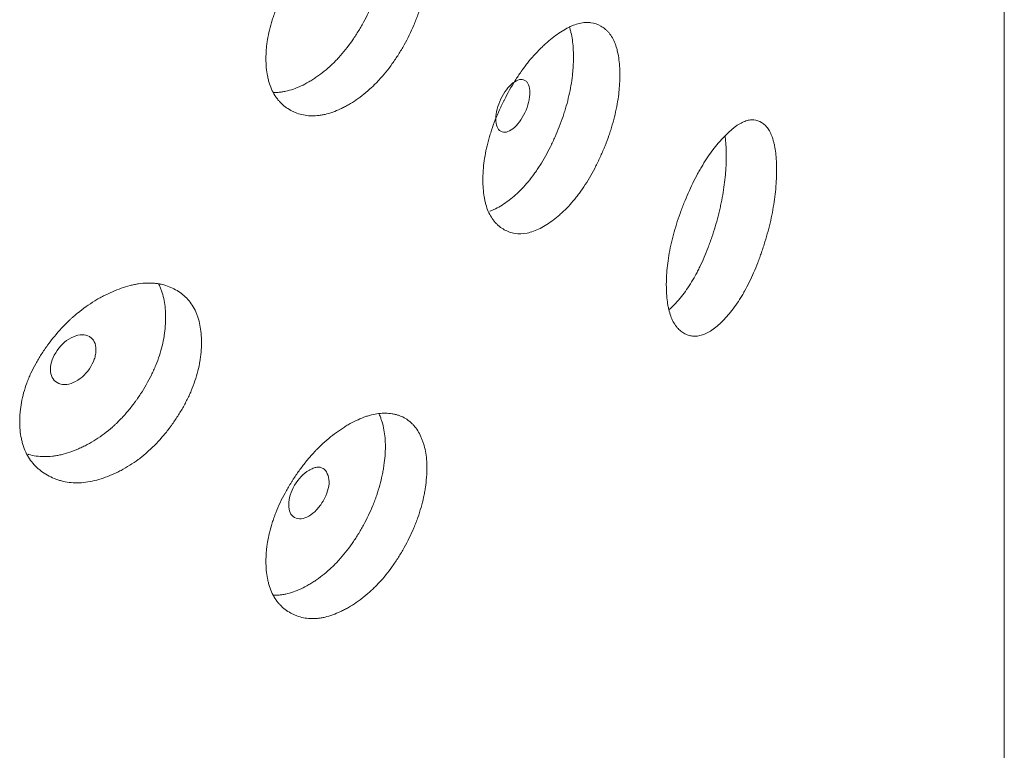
# Model space of a CAD drawing. Header units: millimetres. Extents: x 4 to 1188, y 1 to 840.
# Tile 149 of 197: x 999 to 1004, y 213 to 217. Entities that reach past the tile are written whole.
import ezdxf

# ---------------------------------------------------------------- set-up
doc = ezdxf.new("R2010")
doc.units = ezdxf.units.MM
doc.layers.add('1', color=7, linetype='Continuous')

msp = doc.modelspace()

# ---------------------------------------------------------------- linework, layer by layer
at = {"layer": '1', "color": 154, "linetype": 'Continuous', "lineweight": 13}
msp.add_line((1004.1489, 128.8482), (1004.1489, 243.2743), dxfattribs=at)
for points, knots in [([(1001.2021, 217.1572), (1001.2021, 217.1494), (1001.2019, 217.1415), (1001.2012, 217.1256), (1001.2007, 217.1175), (1001.1987, 217.0931), (1001.1968, 217.0766), (1001.1936, 217.0555), (1001.1929, 217.0513), (1001.1915, 217.0428), (1001.1893, 217.0301), (1001.1833, 217.0003), (1001.1726, 216.9574), (1001.1588, 216.9141), (1001.1492, 216.888), (1001.1441, 216.8749), (1001.1424, 216.8705), (1001.1388, 216.8618), (1001.1371, 216.8574), (1001.1206, 216.8184), (1001.104, 216.7846), (1001.0763, 216.7352), (1001.0667, 216.7189), (1001.0465, 216.6868), (1001.0361, 216.6712), (1001.0038, 216.6259), (1000.981, 216.5977), (1000.9506, 216.565), (1000.9444, 216.5586), (1000.9351, 216.5492), (1000.9319, 216.5461), (1000.9256, 216.54), (1000.9224, 216.537), (1000.9066, 216.5223), (1000.8937, 216.5112), (1000.8549, 216.4801), (1000.8284, 216.4621), (1000.7982, 216.4446), (1000.7948, 216.4427), (1000.7881, 216.439), (1000.778, 216.4336), (1000.768, 216.4286), (1000.7479, 216.4191), (1000.7214, 216.408), (1000.6951, 216.4002), (1000.6755, 216.3956), (1000.669, 216.3943), (1000.656, 216.3922), (1000.6496, 216.3913), (1000.618, 216.3883), (1000.5941, 216.3895), (1000.56, 216.3965), (1000.549, 216.3996), (1000.5356, 216.4046), (1000.5329, 216.4057), (1000.5276, 216.4078), (1000.5198, 216.4113), (1000.5122, 216.4151), (1000.4973, 216.4233), (1000.4878, 216.4294), (1000.4697, 216.4431), (1000.4612, 216.4507), (1000.4511, 216.4612), (1000.4491, 216.4633), (1000.4452, 216.4677), (1000.4433, 216.47), (1000.4377, 216.4768), (1000.427, 216.4911), (1000.4178, 216.5069), (1000.407, 216.5293), (1000.3999, 216.5472), (1000.3934, 216.5697), (1000.391, 216.5798), (1000.3895, 216.5866), (1000.3888, 216.59), (1000.3828, 216.6213), (1000.3804, 216.6507), (1000.3804, 216.6969), (1000.381, 216.7127), (1000.3826, 216.7328), (1000.383, 216.7369), (1000.3838, 216.745), (1000.3851, 216.7573), (1000.3868, 216.7696), (1000.3934, 216.8108), (1000.4014, 216.8443), (1000.4149, 216.8869), (1000.4178, 216.8954), (1000.4225, 216.9083), (1000.4241, 216.9127), (1000.4273, 216.9213), (1000.429, 216.9256), (1000.4375, 216.947), (1000.4449, 216.9639), (1000.4608, 216.9975), (1000.4692, 217.0141), (1000.4872, 217.0471), (1000.4967, 217.0634), (1000.5091, 217.0836), (1000.5116, 217.0877), (1000.5167, 217.0957), (1000.5243, 217.1077), (1000.5322, 217.1195), (1000.5482, 217.1427), (1000.5701, 217.173), (1000.5994, 217.2089), (1000.6178, 217.2294), (1000.6271, 217.2395), (1000.6303, 217.2429), (1000.6366, 217.2494), (1000.6397, 217.2527), (1000.6681, 217.2815), (1000.694, 217.3045), (1000.7336, 217.3352), (1000.7469, 217.3449), (1000.7637, 217.3562), (1000.7671, 217.3584), (1000.7738, 217.3628), (1000.7772, 217.3649), (1000.7872, 217.3712), (1000.7939, 217.3753), (1000.8273, 217.3946), (1000.8536, 217.4074), (1000.8861, 217.4194), (1000.8926, 217.4216), (1000.9023, 217.4246), (1000.9055, 217.4256), (1000.912, 217.4274), (1000.9151, 217.4283), (1000.931, 217.4322), (1000.9434, 217.4345), (1000.9675, 217.4375), (1000.9911, 217.4388), (1001.0136, 217.4368), (1001.0273, 217.4346), (1001.03, 217.4341), (1001.0354, 217.4331), (1001.0434, 217.4313), (1001.0615, 217.4263), (1001.076, 217.4201), (1001.0944, 217.4103), (1001.1076, 217.4016), (1001.1197, 217.3911), (1001.1275, 217.3836), (1001.1313, 217.3796), (1001.1493, 217.359), (1001.1614, 217.3396), (1001.1739, 217.3121), (1001.1762, 217.3064), (1001.1807, 217.2948), (1001.1828, 217.2887), (1001.1886, 217.2703), (1001.1918, 217.2574), (1001.1996, 217.2173), (1001.2022, 217.1884), (1001.2021, 217.1572)], [0, 0, 0, 0, 0.007812, 0.007812, 0.015625, 0.015625, 0.03125, 0.03125, 0.035156, 0.035156, 0.039062, 0.046875, 0.0625, 0.078125, 0.085937, 0.085937, 0.089844, 0.089844, 0.09375, 0.09375, 0.125, 0.125, 0.140625, 0.140625, 0.15625, 0.15625, 0.1875, 0.1875, 0.195312, 0.195312, 0.199219, 0.199219, 0.203125, 0.203125, 0.21875, 0.21875, 0.25, 0.25, 0.253906, 0.253906, 0.257812, 0.265625, 0.265625, 0.28125, 0.296875, 0.296875, 0.304687, 0.304687, 0.3125, 0.3125, 0.34375, 0.34375, 0.359375, 0.359375, 0.363281, 0.363281, 0.367187, 0.375, 0.375, 0.390625, 0.390625, 0.40625, 0.40625, 0.410156, 0.410156, 0.414062, 0.414062, 0.421875, 0.4375, 0.4375, 0.453125, 0.460937, 0.464844, 0.464844, 0.46875, 0.46875, 0.5, 0.5, 0.515625, 0.515625, 0.519531, 0.519531, 0.523437, 0.53125, 0.53125, 0.5625, 0.5625, 0.570312, 0.570312, 0.574219, 0.574219, 0.578125, 0.578125, 0.59375, 0.59375, 0.609375, 0.609375, 0.625, 0.625, 0.628906, 0.628906, 0.632812, 0.640625, 0.640625, 0.65625, 0.671875, 0.679687, 0.679687, 0.683594, 0.683594, 0.6875, 0.6875, 0.71875, 0.71875, 0.734375, 0.734375, 0.738281, 0.738281, 0.742187, 0.742187, 0.75, 0.75, 0.78125, 0.78125, 0.789062, 0.789062, 0.792969, 0.792969, 0.796875, 0.796875, 0.8125, 0.8125, 0.828125, 0.84375, 0.84375, 0.847656, 0.847656, 0.851562, 0.859375, 0.875, 0.875, 0.890625, 0.898437, 0.898437, 0.90625, 0.90625, 0.9375, 0.9375, 0.945312, 0.945312, 0.953125, 0.953125, 0.96875, 0.96875, 1, 1, 1, 1]), ([(1000.9901, 217.2677), (1000.9901, 217.2524), (1000.9894, 217.2366), (1000.9868, 217.2046), (1000.985, 217.1883), (1000.982, 217.1675), (1000.9813, 217.1633), (1000.98, 217.155), (1000.9778, 217.1425), (1000.9722, 217.1131), (1000.9619, 217.0708), (1000.9488, 217.0281), (1000.9395, 217.0023), (1000.9347, 216.9893), (1000.933, 216.985), (1000.9296, 216.9764), (1000.9279, 216.9721), (1000.9121, 216.9334), (1000.896, 216.8999), (1000.8737, 216.859), (1000.8691, 216.8509), (1000.8597, 216.8347), (1000.855, 216.8267), (1000.8402, 216.8027), (1000.8301, 216.7872), (1000.7986, 216.742), (1000.7734, 216.7102), (1000.7463, 216.6811), (1000.7402, 216.6747), (1000.7371, 216.6715), (1000.7279, 216.6621), (1000.7217, 216.656), (1000.703, 216.6384), (1000.6778, 216.6163), (1000.6455, 216.5923), (1000.6226, 216.5771), (1000.6127, 216.571), (1000.606, 216.567), (1000.6027, 216.5651), (1000.5729, 216.5478), (1000.5465, 216.5354), (1000.5073, 216.5217), (1000.4943, 216.518), (1000.4782, 216.5145), (1000.475, 216.5138), (1000.4685, 216.5126), (1000.459, 216.511), (1000.4496, 216.51), (1000.4353, 216.5088), (1000.4273, 216.5086), (1000.4195, 216.5088)], [0, 0, 0, 0, 0.048407, 0.048407, 0.096815, 0.096815, 0.108917, 0.108917, 0.121018, 0.145222, 0.19363, 0.242037, 0.266241, 0.266241, 0.278343, 0.278343, 0.290444, 0.290444, 0.387259, 0.387259, 0.411463, 0.411463, 0.435667, 0.435667, 0.484074, 0.484074, 0.580889, 0.592991, 0.592991, 0.605092, 0.605092, 0.629296, 0.629296, 0.677704, 0.726111, 0.750315, 0.762416, 0.762416, 0.774518, 0.774518, 0.871333, 0.871333, 0.919741, 0.919741, 0.931842, 0.931842, 0.943944, 0.968148, 0.968148, 1, 1, 1, 1]), ([(1002.1866, 216.5988), (1002.1866, 216.5969), (1002.1866, 216.5949), (1002.1866, 216.591), (1002.1866, 216.5851), (1002.1862, 216.5712), (1002.1854, 216.5511), (1002.1841, 216.5346), (1002.183, 216.522), (1002.1826, 216.5179), (1002.1817, 216.5094), (1002.1813, 216.5052), (1002.1767, 216.4672), (1002.1706, 216.4327), (1002.1581, 216.3798), (1002.1534, 216.362), (1002.1469, 216.3395), (1002.1455, 216.335), (1002.1428, 216.326), (1002.1385, 216.3125), (1002.1341, 216.2991), (1002.1248, 216.2724), (1002.1182, 216.2547), (1002.1077, 216.2285), (1002.104, 216.2198), (1002.0967, 216.2024), (1002.0929, 216.1938), (1002.0851, 216.1766), (1002.0811, 216.168), (1002.075, 216.1552), (1002.0729, 216.1509), (1002.0688, 216.1425), (1002.0667, 216.1383), (1002.0561, 216.1174), (1002.0473, 216.1011), (1002.0201, 216.0535), (1002.0008, 216.0234), (1001.9774, 215.9917), (1001.9748, 215.9882), (1001.9696, 215.9814), (1001.9617, 215.9712), (1001.9537, 215.9614), (1001.9377, 215.9424), (1001.9269, 215.9304), (1001.9049, 215.9078), (1001.8938, 215.8972), (1001.8769, 215.8821), (1001.8713, 215.8772), (1001.8627, 215.8702), (1001.8599, 215.8679), (1001.8541, 215.8633), (1001.8513, 215.8611), (1001.8256, 215.8414), (1001.8028, 215.8267), (1001.7689, 215.8096), (1001.7576, 215.8047), (1001.7351, 215.7966), (1001.7241, 215.7936), (1001.6918, 215.7872), (1001.6662, 215.7865), (1001.642, 215.7914), (1001.6325, 215.7938), (1001.6278, 215.7952), (1001.6139, 215.8), (1001.6051, 215.804), (1001.5881, 215.8134), (1001.5799, 215.8189), (1001.5682, 215.8282), (1001.5625, 215.8332), (1001.5571, 215.8386), (1001.5535, 215.8423), (1001.5517, 215.8442), (1001.5361, 215.8619), (1001.5244, 215.8806), (1001.5104, 215.9131), (1001.5053, 215.9276), (1001.5011, 215.9433), (1001.4995, 215.9497), (1001.4987, 215.953), (1001.4966, 215.9628), (1001.4953, 215.9695), (1001.4897, 216.0036), (1001.4871, 216.0402), (1001.4879, 216.0794), (1001.4885, 216.0953), (1001.4889, 216.1034), (1001.4906, 216.1277), (1001.4923, 216.1442), (1001.4992, 216.1941), (1001.5061, 216.2284), (1001.5169, 216.2681), (1001.5181, 216.2725), (1001.5207, 216.2813), (1001.5246, 216.2945), (1001.5288, 216.3077), (1001.5376, 216.334), (1001.544, 216.3514), (1001.5577, 216.3861), (1001.565, 216.4034), (1001.5767, 216.4292), (1001.5807, 216.4378), (1001.5869, 216.4506), (1001.589, 216.4549), (1001.5932, 216.4634), (1001.5953, 216.4677), (1001.6146, 216.5057), (1001.6328, 216.5383), (1001.6622, 216.5852), (1001.6723, 216.6005), (1001.6854, 216.6191), (1001.688, 216.6228), (1001.6933, 216.6301), (1001.696, 216.6337), (1001.7039, 216.6444), (1001.7093, 216.6514), (1001.7362, 216.6855), (1001.7583, 216.7103), (1001.7865, 216.7383), (1001.7951, 216.7465), (1001.8036, 216.7544), (1001.8094, 216.7596), (1001.8122, 216.7622), (1001.8266, 216.7747), (1001.838, 216.784), (1001.8721, 216.8101), (1001.8945, 216.825), (1001.9196, 216.8383), (1001.9223, 216.8397), (1001.9278, 216.8424), (1001.9361, 216.8464), (1001.9549, 216.8544), (1001.981, 216.8626), (1002.0058, 216.8663), (1002.0225, 216.8666), (1002.0296, 216.8662), (1002.0342, 216.8658), (1002.0365, 216.8655), (1002.0571, 216.8629), (1002.0739, 216.857), (1002.0971, 216.8439), (1002.1045, 216.8388), (1002.1134, 216.8314), (1002.1151, 216.8299), (1002.1185, 216.8268), (1002.1236, 216.8219), (1002.1284, 216.8166), (1002.1437, 216.798), (1002.1541, 216.78), (1002.1645, 216.7532), (1002.1664, 216.7477), (1002.1701, 216.7361), (1002.1718, 216.7302), (1002.1764, 216.7119), (1002.1789, 216.6991), (1002.1848, 216.6589), (1002.1866, 216.6299), (1002.1866, 216.5988)], [0, 0, 0, 0, 0.001953, 0.001953, 0.003906, 0.007813, 0.015625, 0.023438, 0.023438, 0.027344, 0.027344, 0.03125, 0.03125, 0.0625, 0.0625, 0.078125, 0.078125, 0.082031, 0.082031, 0.085938, 0.09375, 0.09375, 0.109375, 0.109375, 0.117188, 0.117188, 0.125, 0.125, 0.132813, 0.132813, 0.136719, 0.136719, 0.140625, 0.140625, 0.15625, 0.15625, 0.1875, 0.1875, 0.191406, 0.191406, 0.195313, 0.203125, 0.203125, 0.21875, 0.21875, 0.234375, 0.234375, 0.242188, 0.242188, 0.246094, 0.246094, 0.25, 0.25, 0.28125, 0.28125, 0.296875, 0.296875, 0.3125, 0.3125, 0.34375, 0.351563, 0.351563, 0.359375, 0.359375, 0.375, 0.375, 0.390625, 0.390625, 0.398438, 0.402344, 0.402344, 0.40625, 0.40625, 0.4375, 0.4375, 0.453125, 0.457031, 0.457031, 0.460938, 0.460938, 0.46875, 0.46875, 0.5, 0.507813, 0.507813, 0.515625, 0.515625, 0.53125, 0.53125, 0.5625, 0.5625, 0.566406, 0.566406, 0.570313, 0.578125, 0.578125, 0.59375, 0.59375, 0.609375, 0.609375, 0.617188, 0.617188, 0.621094, 0.621094, 0.625, 0.625, 0.65625, 0.65625, 0.671875, 0.671875, 0.675781, 0.675781, 0.679688, 0.679688, 0.6875, 0.6875, 0.71875, 0.71875, 0.726563, 0.730469, 0.730469, 0.734375, 0.734375, 0.75, 0.75, 0.78125, 0.78125, 0.785156, 0.785156, 0.789063, 0.796875, 0.8125, 0.828125, 0.835938, 0.839844, 0.839844, 0.84375, 0.84375, 0.875, 0.875, 0.890625, 0.890625, 0.894531, 0.894531, 0.898438, 0.90625, 0.90625, 0.9375, 0.9375, 0.945313, 0.945313, 0.953125, 0.953125, 0.96875, 0.96875, 1, 1, 1, 1]), ([(1001.9299, 216.8414), (1001.9308, 216.8387), (1001.9317, 216.836), (1001.9343, 216.8274), (1001.9358, 216.8215), (1001.9402, 216.8032), (1001.9426, 216.7905), (1001.9482, 216.7506), (1001.95, 216.7219), (1001.95, 216.6912)], [0, 0, 0, 0, 0.064671, 0.064671, 0.19829, 0.19829, 0.465526, 0.465526, 1, 1, 1, 1]), ([(1001.95, 216.6912), (1001.95, 216.6893), (1001.95, 216.6874), (1001.95, 216.6835), (1001.9499, 216.6777), (1001.9496, 216.664), (1001.9488, 216.6441), (1001.9476, 216.6279), (1001.9465, 216.6156), (1001.9461, 216.6114), (1001.9453, 216.6031), (1001.9449, 216.599), (1001.9406, 216.5615), (1001.9347, 216.5275), (1001.9228, 216.4754), (1001.9183, 216.4578), (1001.912, 216.4356), (1001.9107, 216.4312), (1001.9081, 216.4223), (1001.904, 216.4089), (1001.8997, 216.3957), (1001.8848, 216.3517), (1001.8712, 216.317), (1001.8524, 216.2743), (1001.8485, 216.2658), (1001.8426, 216.253), (1001.8406, 216.2488), (1001.8365, 216.2404), (1001.8345, 216.2362), (1001.8242, 216.2155), (1001.8072, 216.183), (1001.7842, 216.1445), (1001.7673, 216.1186), (1001.7598, 216.1078), (1001.7548, 216.1006), (1001.7523, 216.0971), (1001.7294, 216.0655), (1001.7083, 216.0403), (1001.6759, 216.0065), (1001.6621, 215.9933), (1001.6482, 215.981), (1001.6426, 215.9762), (1001.6398, 215.9738), (1001.6313, 215.9668), (1001.6257, 215.9623), (1001.5975, 215.9408), (1001.5751, 215.9264), (1001.5471, 215.9126), (1001.5415, 215.91), (1001.5331, 215.9065), (1001.5303, 215.9054), (1001.5258, 215.9037), (1001.524, 215.903), (1001.5223, 215.9024)], [0, 0, 0, 0, 0.006611, 0.006611, 0.013222, 0.026444, 0.052888, 0.079331, 0.079331, 0.092553, 0.092553, 0.105775, 0.105775, 0.211551, 0.211551, 0.264438, 0.264438, 0.27766, 0.27766, 0.290882, 0.317326, 0.317326, 0.423101, 0.423101, 0.449545, 0.449545, 0.462767, 0.462767, 0.475989, 0.475989, 0.528877, 0.581764, 0.608208, 0.62143, 0.62143, 0.634652, 0.634652, 0.740427, 0.740427, 0.793315, 0.806537, 0.806537, 0.819759, 0.819759, 0.846203, 0.846203, 0.951978, 0.951978, 0.978422, 0.978422, 0.991644, 0.991644, 1, 1, 1, 1]), ([(1001.5536, 216.3742), (1001.5536, 216.3582), (1001.5557, 216.3449), (1001.5643, 216.3239), (1001.5706, 216.3163), (1001.5879, 216.3064), (1001.5974, 216.305), (1001.618, 216.3093), (1001.629, 216.3148), (1001.6651, 216.3427), (1001.6853, 216.3698), (1001.7105, 216.4239), (1001.7167, 216.4414), (1001.723, 216.4669), (1001.7245, 216.4753), (1001.7266, 216.4918), (1001.7271, 216.4998), (1001.7271, 216.5241), (1001.725, 216.5374), (1001.7188, 216.5531), (1001.7162, 216.5576), (1001.71, 216.5651), (1001.7064, 216.5682), (1001.6937, 216.5754), (1001.6844, 216.5767), (1001.6641, 216.5723), (1001.6532, 216.5667), (1001.6171, 216.5388), (1001.5963, 216.5114), (1001.5624, 216.4404), (1001.5537, 216.4063), (1001.5536, 216.3742)], [0, 0, 0, 0, 0.0625, 0.0625, 0.125, 0.125, 0.1875, 0.1875, 0.25, 0.25, 0.375, 0.375, 0.4375, 0.4375, 0.46875, 0.46875, 0.5, 0.5, 0.5625, 0.5625, 0.59375, 0.59375, 0.625, 0.625, 0.6875, 0.6875, 0.75, 0.75, 0.875, 0.875, 1, 1, 1, 1]), ([(1002.9867, 216.1135), (1002.9867, 216.1116), (1002.9867, 216.1096), (1002.9867, 216.1057), (1002.9866, 216.0998), (1002.9864, 216.0859), (1002.9857, 216.0657), (1002.9847, 216.0491), (1002.9838, 216.0365), (1002.9835, 216.0323), (1002.9828, 216.0238), (1002.9824, 216.0196), (1002.9789, 215.9812), (1002.9741, 215.9462), (1002.9643, 215.8925), (1002.9606, 215.8743), (1002.9554, 215.8513), (1002.9544, 215.8467), (1002.9522, 215.8375), (1002.9489, 215.8237), (1002.9453, 215.81), (1002.938, 215.7826), (1002.9328, 215.7645), (1002.9245, 215.7375), (1002.9217, 215.7285), (1002.9158, 215.7106), (1002.9128, 215.7017), (1002.9067, 215.6839), (1002.9035, 215.6751), (1002.8987, 215.6618), (1002.8971, 215.6574), (1002.8938, 215.6487), (1002.8921, 215.6443), (1002.8837, 215.6227), (1002.8768, 215.6057), (1002.8552, 215.5561), (1002.8398, 215.5247), (1002.8212, 215.4913), (1002.8191, 215.4876), (1002.8149, 215.4804), (1002.8086, 215.4696), (1002.8023, 215.4593), (1002.7894, 215.4391), (1002.7808, 215.4263), (1002.7632, 215.4021), (1002.7542, 215.3906), (1002.7407, 215.3744), (1002.7361, 215.3691), (1002.7293, 215.3614), (1002.727, 215.3589), (1002.7224, 215.3539), (1002.7201, 215.3515), (1002.6994, 215.3299), (1002.681, 215.3136), (1002.6535, 215.2939), (1002.6444, 215.2882), (1002.6261, 215.2785), (1002.6172, 215.2747), (1002.591, 215.2659), (1002.5701, 215.2634), (1002.5504, 215.2664), (1002.5426, 215.2681), (1002.5388, 215.2692), (1002.5275, 215.273), (1002.5202, 215.2764), (1002.5063, 215.2845), (1002.4996, 215.2894), (1002.49, 215.2978), (1002.4854, 215.3024), (1002.4809, 215.3074), (1002.4779, 215.3109), (1002.4765, 215.3126), (1002.4637, 215.3292), (1002.4541, 215.347), (1002.4426, 215.3785), (1002.4384, 215.3926), (1002.4349, 215.408), (1002.4336, 215.4143), (1002.433, 215.4175), (1002.4312, 215.4272), (1002.4301, 215.4338), (1002.4255, 215.4675), (1002.4234, 215.5039), (1002.424, 215.5432), (1002.4245, 215.5591), (1002.4248, 215.5672), (1002.4263, 215.5916), (1002.4277, 215.6082), (1002.4333, 215.6587), (1002.4391, 215.6935), (1002.4479, 215.7339), (1002.4489, 215.7384), (1002.451, 215.7474), (1002.4542, 215.761), (1002.4577, 215.7745), (1002.4649, 215.8014), (1002.4701, 215.8193), (1002.4814, 215.855), (1002.4874, 215.8728), (1002.497, 215.8995), (1002.5003, 215.9083), (1002.5053, 215.9216), (1002.507, 215.9261), (1002.5105, 215.9349), (1002.5122, 215.9393), (1002.528, 215.9788), (1002.5429, 216.0127), (1002.5669, 216.0617), (1002.5751, 216.0777), (1002.5858, 216.0973), (1002.5879, 216.1012), (1002.5922, 216.1089), (1002.5944, 216.1127), (1002.6008, 216.124), (1002.6052, 216.1314), (1002.6271, 216.1675), (1002.645, 216.1939), (1002.6678, 216.224), (1002.6747, 216.2328), (1002.6816, 216.2413), (1002.6863, 216.2469), (1002.6886, 216.2497), (1002.7002, 216.2633), (1002.7094, 216.2734), (1002.7368, 216.302), (1002.7548, 216.3185), (1002.7749, 216.3336), (1002.7771, 216.3353), (1002.7815, 216.3384), (1002.7881, 216.343), (1002.8032, 216.3524), (1002.824, 216.3624), (1002.8438, 216.3679), (1002.8571, 216.3694), (1002.8627, 216.3695), (1002.8664, 216.3695), (1002.8682, 216.3694), (1002.8846, 216.3682), (1002.8978, 216.3636), (1002.9162, 216.3522), (1002.9221, 216.3476), (1002.929, 216.3409), (1002.9304, 216.3395), (1002.9331, 216.3366), (1002.9371, 216.332), (1002.9409, 216.3271), (1002.9529, 216.3096), (1002.9611, 216.2923), (1002.9693, 216.2663), (1002.9708, 216.2609), (1002.9737, 216.2496), (1002.975, 216.2438), (1002.9786, 216.2258), (1002.9806, 216.2132), (1002.9852, 216.1735), (1002.9867, 216.1446), (1002.9867, 216.1135)], [0, 0, 0, 0, 0.001953, 0.001953, 0.003906, 0.007812, 0.015625, 0.023437, 0.023437, 0.027344, 0.027344, 0.03125, 0.03125, 0.0625, 0.0625, 0.078125, 0.078125, 0.082031, 0.082031, 0.085937, 0.09375, 0.09375, 0.109375, 0.109375, 0.117187, 0.117187, 0.125, 0.125, 0.132812, 0.132812, 0.136719, 0.136719, 0.140625, 0.140625, 0.15625, 0.15625, 0.1875, 0.1875, 0.191406, 0.191406, 0.195313, 0.203125, 0.203125, 0.21875, 0.21875, 0.234375, 0.234375, 0.242188, 0.242188, 0.246094, 0.246094, 0.25, 0.25, 0.28125, 0.28125, 0.296875, 0.296875, 0.3125, 0.3125, 0.34375, 0.351563, 0.351563, 0.359375, 0.359375, 0.375, 0.375, 0.390625, 0.390625, 0.398438, 0.402344, 0.402344, 0.40625, 0.40625, 0.4375, 0.4375, 0.453125, 0.457031, 0.457031, 0.460938, 0.460938, 0.46875, 0.46875, 0.5, 0.507813, 0.507813, 0.515625, 0.515625, 0.53125, 0.53125, 0.5625, 0.5625, 0.566406, 0.566406, 0.570313, 0.578125, 0.578125, 0.59375, 0.59375, 0.609375, 0.609375, 0.617188, 0.617188, 0.621094, 0.621094, 0.625, 0.625, 0.65625, 0.65625, 0.671875, 0.671875, 0.675781, 0.675781, 0.679688, 0.679688, 0.6875, 0.6875, 0.71875, 0.71875, 0.726563, 0.730469, 0.730469, 0.734375, 0.734375, 0.75, 0.75, 0.78125, 0.78125, 0.785156, 0.785156, 0.789062, 0.796875, 0.8125, 0.828125, 0.835937, 0.839844, 0.839844, 0.84375, 0.84375, 0.875, 0.875, 0.890625, 0.890625, 0.894531, 0.894531, 0.898437, 0.90625, 0.90625, 0.9375, 0.9375, 0.945312, 0.945312, 0.953125, 0.953125, 0.96875, 0.96875, 1, 1, 1, 1]), ([(1002.7239, 216.2858), (1002.7246, 216.2812), (1002.7251, 216.2764), (1002.7286, 216.2453), (1002.73, 216.2167), (1002.73, 216.186)], [0, 0, 0, 0, 0.155049, 0.155049, 1, 1, 1, 1]), ([(1002.73, 216.186), (1002.73, 216.1841), (1002.73, 216.1821), (1002.73, 216.1783), (1002.7299, 216.1725), (1002.7297, 216.1588), (1002.7291, 216.1388), (1002.7281, 216.1225), (1002.7273, 216.1101), (1002.727, 216.1059), (1002.7264, 216.0976), (1002.726, 216.0934), (1002.7226, 216.0556), (1002.718, 216.0212), (1002.7087, 215.9682), (1002.7052, 215.9503), (1002.7002, 215.9277), (1002.6992, 215.9231), (1002.6971, 215.914), (1002.6939, 215.9004), (1002.6905, 215.8868), (1002.6788, 215.8417), (1002.6681, 215.8061), (1002.6532, 215.762), (1002.6501, 215.7532), (1002.6454, 215.7401), (1002.6438, 215.7357), (1002.6406, 215.727), (1002.639, 215.7227), (1002.6308, 215.7011), (1002.6173, 215.6674), (1002.5991, 215.6272), (1002.5856, 215.6002), (1002.5797, 215.5888), (1002.5757, 215.5813), (1002.5736, 215.5775), (1002.5554, 215.5443), (1002.5386, 215.5176), (1002.5125, 215.4814), (1002.5015, 215.4672), (1002.4903, 215.4539), (1002.4858, 215.4486), (1002.4835, 215.4461), (1002.4767, 215.4384), (1002.4722, 215.4336), (1002.4577, 215.4185), (1002.4478, 215.409), (1002.4379, 215.4005)], [0, 0, 0, 0, 0.007312, 0.007312, 0.014623, 0.029247, 0.058493, 0.08774, 0.08774, 0.102363, 0.102363, 0.116986, 0.116986, 0.233973, 0.233973, 0.292466, 0.292466, 0.307089, 0.307089, 0.321713, 0.350959, 0.350959, 0.467946, 0.467946, 0.497192, 0.497192, 0.511816, 0.511816, 0.526439, 0.526439, 0.584932, 0.643425, 0.672672, 0.687295, 0.687295, 0.701919, 0.701919, 0.818905, 0.818905, 0.877398, 0.892022, 0.892022, 0.906645, 0.906645, 0.935891, 0.935891, 1, 1, 1, 1]), ([(1000.0515, 215.2339), (1000.0515, 215.2319), (1000.0515, 215.23), (1000.0514, 215.2261), (1000.0514, 215.2202), (1000.0509, 215.2064), (1000.0497, 215.1864), (1000.048, 215.1701), (1000.0465, 215.1578), (1000.046, 215.1537), (1000.0448, 215.1455), (1000.0441, 215.1413), (1000.0379, 215.1042), (1000.0295, 215.0708), (1000.0125, 215.0203), (1000.0061, 215.0034), (999.9971, 214.9822), (999.9953, 214.978), (999.9915, 214.9695), (999.9858, 214.9568), (999.9797, 214.9442), (999.967, 214.9193), (999.958, 214.903), (999.9438, 214.8787), (999.9389, 214.8707), (999.9288, 214.8548), (999.9237, 214.8469), (999.9131, 214.8311), (999.9077, 214.8233), (999.8994, 214.8117), (999.8966, 214.8078), (999.891, 214.8002), (999.8882, 214.7964), (999.8739, 214.7775), (999.862, 214.7629), (999.8253, 214.7204), (999.7993, 214.6941), (999.7679, 214.6668), (999.7644, 214.6638), (999.7574, 214.658), (999.7468, 214.6493), (999.7361, 214.641), (999.7147, 214.6251), (999.7002, 214.6152), (999.6709, 214.5967), (999.656, 214.5882), (999.6336, 214.5763), (999.626, 214.5725), (999.6147, 214.5671), (999.6109, 214.5653), (999.6033, 214.5618), (999.5995, 214.5601), (999.5654, 214.5453), (999.5352, 214.5349), (999.4904, 214.5242), (999.4755, 214.5214), (999.4459, 214.5176), (999.4315, 214.5166), (999.3891, 214.5163), (999.3555, 214.5205), (999.324, 214.5298), (999.3115, 214.534), (999.3054, 214.5363), (999.2873, 214.5437), (999.2758, 214.5494), (999.2537, 214.562), (999.243, 214.5689), (999.2279, 214.5804), (999.2205, 214.5865), (999.2134, 214.5929), (999.2087, 214.5973), (999.2064, 214.5996), (999.1862, 214.6201), (999.171, 214.641), (999.1529, 214.6762), (999.1463, 214.6916), (999.1409, 214.7081), (999.1388, 214.7148), (999.1378, 214.7182), (999.135, 214.7284), (999.1334, 214.7354), (999.1261, 214.7705), (999.1229, 214.8076), (999.1238, 214.8467), (999.1246, 214.8625), (999.1251, 214.8705), (999.1273, 214.8945), (999.1295, 214.9106), (999.1384, 214.9593), (999.1474, 214.9922), (999.1613, 215.0299), (999.1629, 215.0341), (999.1662, 215.0424), (999.1712, 215.0549), (999.1767, 215.0673), (999.1881, 215.092), (999.1964, 215.1082), (999.2142, 215.1404), (999.2237, 215.1563), (999.2389, 215.1799), (999.2441, 215.1877), (999.2521, 215.1994), (999.2548, 215.2033), (999.2603, 215.211), (999.263, 215.2149), (999.2881, 215.2493), (999.312, 215.2785), (999.3504, 215.3198), (999.3636, 215.3332), (999.3807, 215.3494), (999.3842, 215.3526), (999.3911, 215.3589), (999.3946, 215.362), (999.405, 215.3712), (999.412, 215.3772), (999.4474, 215.4063), (999.4765, 215.4269), (999.5137, 215.4496), (999.525, 215.4562), (999.5363, 215.4625), (999.5439, 215.4666), (999.5477, 215.4686), (999.5667, 215.4784), (999.5818, 215.4856), (999.6271, 215.5053), (999.657, 215.5159), (999.6904, 215.5244), (999.6941, 215.5253), (999.7015, 215.527), (999.7125, 215.5294), (999.7377, 215.5338), (999.7726, 215.537), (999.806, 215.536), (999.8286, 215.5331), (999.8381, 215.5314), (999.8443, 215.5301), (999.8475, 215.5294), (999.8753, 215.5228), (999.8979, 215.5137), (999.9294, 215.4962), (999.9395, 215.4897), (999.9515, 215.4806), (999.9539, 215.4787), (999.9586, 215.4749), (999.9654, 215.4691), (999.9719, 215.4629), (999.9928, 215.4413), (1000.007, 215.4213), (1000.0212, 215.3926), (1000.0238, 215.3866), (1000.0288, 215.3744), (1000.0311, 215.3681), (1000.0374, 215.3489), (1000.0408, 215.3356), (1000.0489, 215.2944), (1000.0515, 215.265), (1000.0515, 215.2339)], [0, 0, 0, 0, 0.001953, 0.001953, 0.003906, 0.007812, 0.015625, 0.023438, 0.023438, 0.027344, 0.027344, 0.03125, 0.03125, 0.0625, 0.0625, 0.078125, 0.078125, 0.082031, 0.082031, 0.085938, 0.09375, 0.09375, 0.109375, 0.109375, 0.117187, 0.117187, 0.125, 0.125, 0.132812, 0.132812, 0.136719, 0.136719, 0.140625, 0.140625, 0.15625, 0.15625, 0.1875, 0.1875, 0.191406, 0.191406, 0.195312, 0.203125, 0.203125, 0.21875, 0.21875, 0.234375, 0.234375, 0.242187, 0.242187, 0.246094, 0.246094, 0.25, 0.25, 0.28125, 0.28125, 0.296875, 0.296875, 0.3125, 0.3125, 0.34375, 0.351562, 0.351562, 0.359375, 0.359375, 0.375, 0.375, 0.390625, 0.390625, 0.398437, 0.402344, 0.402344, 0.40625, 0.40625, 0.4375, 0.4375, 0.453125, 0.457031, 0.457031, 0.460937, 0.460937, 0.46875, 0.46875, 0.5, 0.507812, 0.507812, 0.515625, 0.515625, 0.53125, 0.53125, 0.5625, 0.5625, 0.566406, 0.566406, 0.570312, 0.578125, 0.578125, 0.59375, 0.59375, 0.609375, 0.609375, 0.617187, 0.617187, 0.621094, 0.621094, 0.625, 0.625, 0.65625, 0.65625, 0.671875, 0.671875, 0.675781, 0.675781, 0.679687, 0.679687, 0.6875, 0.6875, 0.71875, 0.71875, 0.726562, 0.730469, 0.730469, 0.734375, 0.734375, 0.75, 0.75, 0.78125, 0.78125, 0.785156, 0.785156, 0.789062, 0.796875, 0.8125, 0.828125, 0.835937, 0.839844, 0.839844, 0.84375, 0.84375, 0.875, 0.875, 0.890625, 0.890625, 0.894531, 0.894531, 0.898437, 0.90625, 0.90625, 0.9375, 0.9375, 0.945312, 0.945312, 0.953125, 0.953125, 0.96875, 0.96875, 1, 1, 1, 1]), ([(999.832, 215.5331), (999.8336, 215.53), (999.8352, 215.5268), (999.838, 215.5207), (999.8394, 215.5178), (999.8419, 215.5118), (999.8431, 215.5088), (999.8467, 215.4996), (999.8489, 215.4934), (999.8548, 215.4743), (999.8581, 215.4611), (999.8658, 215.4202), (999.8682, 215.3911), (999.8682, 215.3604)], [0, 0, 0, 0, 0.064984, 0.064984, 0.123422, 0.123422, 0.181861, 0.181861, 0.298738, 0.298738, 0.532492, 0.532492, 1, 1, 1, 1]), ([(999.8682, 215.3604), (999.8682, 215.3585), (999.8682, 215.3566), (999.8682, 215.3527), (999.8681, 215.3469), (999.8677, 215.3333), (999.8665, 215.3136), (999.8649, 215.2976), (999.8635, 215.2854), (999.863, 215.2814), (999.8618, 215.2732), (999.8612, 215.2692), (999.8553, 215.2325), (999.8473, 215.1996), (999.8311, 215.1498), (999.8249, 215.1331), (999.8163, 215.1121), (999.8146, 215.1079), (999.811, 215.0995), (999.8054, 215.087), (999.7996, 215.0745), (999.7793, 215.0334), (999.7608, 215.0013), (999.7352, 214.9622), (999.73, 214.9544), (999.7219, 214.9429), (999.7192, 214.939), (999.7138, 214.9314), (999.711, 214.9276), (999.6971, 214.9088), (999.674, 214.8796), (999.6431, 214.8454), (999.6203, 214.8228), (999.6103, 214.8134), (999.6035, 214.8072), (999.6001, 214.8041), (999.5694, 214.7769), (999.5412, 214.7557), (999.4978, 214.7281), (999.4795, 214.7174), (999.461, 214.7078), (999.4535, 214.7041), (999.4498, 214.7022), (999.4385, 214.6968), (999.431, 214.6934), (999.3937, 214.6772), (999.3639, 214.667), (999.327, 214.6585), (999.3196, 214.657), (999.3086, 214.655), (999.3049, 214.6545), (999.2976, 214.6534), (999.2794, 214.651), (999.2617, 214.6501), (999.2202, 214.6505), (999.1933, 214.6544), (999.1678, 214.6618), (999.1672, 214.662)], [0, 0, 0, 0, 0.00567, 0.00567, 0.01134, 0.022681, 0.045362, 0.068043, 0.068043, 0.079383, 0.079383, 0.090724, 0.090724, 0.181447, 0.181447, 0.226809, 0.226809, 0.238149, 0.238149, 0.24949, 0.272171, 0.272171, 0.362894, 0.362894, 0.385575, 0.385575, 0.396915, 0.396915, 0.408256, 0.408256, 0.453618, 0.498979, 0.52166, 0.533001, 0.533001, 0.544341, 0.544341, 0.635065, 0.635065, 0.680426, 0.691767, 0.691767, 0.703107, 0.703107, 0.725788, 0.725788, 0.816512, 0.816512, 0.839193, 0.839193, 0.850533, 0.850533, 0.861873, 0.907235, 0.907235, 0.997959, 1, 1, 1, 1]), ([(999.281, 215.0957), (999.2809, 215.0797), (999.2837, 215.066), (999.2951, 215.0434), (999.3035, 215.0346), (999.3265, 215.0213), (999.3391, 215.0181), (999.3665, 215.0183), (999.3812, 215.0218), (999.4294, 215.0426), (999.4566, 215.0658), (999.4904, 215.115), (999.4988, 215.1313), (999.5072, 215.1556), (999.5093, 215.1637), (999.5121, 215.1798), (999.5127, 215.1877), (999.5127, 215.212), (999.5099, 215.2257), (999.5015, 215.2426), (999.498, 215.2476), (999.4897, 215.2564), (999.4849, 215.2601), (999.4679, 215.2698), (999.4554, 215.2729), (999.4282, 215.2725), (999.4136, 215.269), (999.3653, 215.248), (999.3377, 215.2247), (999.2925, 215.1603), (999.2811, 215.1278), (999.281, 215.0957)], [0, 0, 0, 0, 0.0625, 0.0625, 0.125, 0.125, 0.1875, 0.1875, 0.25, 0.25, 0.375, 0.375, 0.4375, 0.4375, 0.46875, 0.46875, 0.5, 0.5, 0.5625, 0.5625, 0.59375, 0.59375, 0.625, 0.625, 0.6875, 0.6875, 0.75, 0.75, 0.875, 0.875, 1, 1, 1, 1]), ([(1001.2021, 214.5911), (1001.2021, 214.5833), (1001.2019, 214.5754), (1001.2012, 214.5594), (1001.2007, 214.5514), (1001.1987, 214.527), (1001.1968, 214.5104), (1001.1936, 214.4894), (1001.1929, 214.4851), (1001.1915, 214.4767), (1001.1893, 214.4639), (1001.1833, 214.4341), (1001.1726, 214.3913), (1001.1588, 214.348), (1001.1492, 214.3218), (1001.1441, 214.3087), (1001.1424, 214.3044), (1001.1388, 214.2956), (1001.1371, 214.2913), (1001.1206, 214.2523), (1001.104, 214.2185), (1001.0763, 214.1691), (1001.0667, 214.1528), (1001.0465, 214.1207), (1001.0361, 214.1051), (1001.0038, 214.0598), (1000.981, 214.0316), (1000.9506, 213.9989), (1000.9444, 213.9925), (1000.9351, 213.9831), (1000.9319, 213.98), (1000.9256, 213.9739), (1000.9224, 213.9709), (1000.9066, 213.9561), (1000.8937, 213.9451), (1000.8549, 213.9139), (1000.8284, 213.896), (1000.7982, 213.8785), (1000.7948, 213.8766), (1000.7881, 213.8729), (1000.778, 213.8675), (1000.768, 213.8624), (1000.7479, 213.853), (1000.7214, 213.8419), (1000.6951, 213.8341), (1000.6755, 213.8295), (1000.669, 213.8282), (1000.656, 213.8261), (1000.6496, 213.8252), (1000.618, 213.8222), (1000.5941, 213.8234), (1000.56, 213.8303), (1000.549, 213.8335), (1000.5356, 213.8385), (1000.5329, 213.8395), (1000.5276, 213.8417), (1000.5198, 213.8451), (1000.5122, 213.849), (1000.4973, 213.8571), (1000.4878, 213.8632), (1000.4697, 213.8769), (1000.4612, 213.8845), (1000.4511, 213.895), (1000.4491, 213.8972), (1000.4452, 213.9016), (1000.4433, 213.9038), (1000.4377, 213.9107), (1000.427, 213.925), (1000.4178, 213.9408), (1000.407, 213.9632), (1000.3999, 213.981), (1000.3934, 214.0036), (1000.391, 214.0137), (1000.3895, 214.0204), (1000.3888, 214.0239), (1000.3828, 214.0551), (1000.3804, 214.0846), (1000.3804, 214.1308), (1000.381, 214.1466), (1000.3826, 214.1667), (1000.383, 214.1708), (1000.3838, 214.1789), (1000.3851, 214.1911), (1000.3868, 214.2034), (1000.3934, 214.2446), (1000.4014, 214.2781), (1000.4149, 214.3207), (1000.4178, 214.3293), (1000.4225, 214.3422), (1000.4241, 214.3465), (1000.4273, 214.3551), (1000.429, 214.3594), (1000.4375, 214.3808), (1000.4449, 214.3978), (1000.4608, 214.4314), (1000.4692, 214.448), (1000.4872, 214.4809), (1000.4967, 214.4972), (1000.5091, 214.5175), (1000.5116, 214.5215), (1000.5167, 214.5296), (1000.5243, 214.5416), (1000.5322, 214.5533), (1000.5482, 214.5766), (1000.5701, 214.6069), (1000.5994, 214.6427), (1000.6178, 214.6633), (1000.6271, 214.6734), (1000.6303, 214.6767), (1000.6366, 214.6833), (1000.6397, 214.6866), (1000.6681, 214.7154), (1000.694, 214.7384), (1000.7336, 214.7691), (1000.7469, 214.7787), (1000.7637, 214.7901), (1000.7671, 214.7923), (1000.7738, 214.7967), (1000.7772, 214.7988), (1000.7872, 214.8051), (1000.7939, 214.8091), (1000.8273, 214.8285), (1000.8536, 214.8412), (1000.8861, 214.8533), (1000.8926, 214.8555), (1000.9023, 214.8585), (1000.9055, 214.8595), (1000.912, 214.8613), (1000.9151, 214.8621), (1000.931, 214.8661), (1000.9434, 214.8684), (1000.9675, 214.8713), (1000.9911, 214.8726), (1001.0136, 214.8707), (1001.0273, 214.8685), (1001.03, 214.868), (1001.0354, 214.8669), (1001.0434, 214.8652), (1001.0615, 214.8601), (1001.076, 214.854), (1001.0944, 214.8441), (1001.1076, 214.8355), (1001.1197, 214.8249), (1001.1275, 214.8174), (1001.1313, 214.8135), (1001.1493, 214.7929), (1001.1614, 214.7735), (1001.1739, 214.746), (1001.1762, 214.7403), (1001.1807, 214.7286), (1001.1828, 214.7226), (1001.1886, 214.7041), (1001.1918, 214.6913), (1001.1996, 214.6512), (1001.2022, 214.6222), (1001.2021, 214.5911)], [0, 0, 0, 0, 0.007812, 0.007812, 0.015625, 0.015625, 0.03125, 0.03125, 0.035156, 0.035156, 0.039062, 0.046875, 0.0625, 0.078125, 0.085937, 0.085937, 0.089844, 0.089844, 0.09375, 0.09375, 0.125, 0.125, 0.140625, 0.140625, 0.15625, 0.15625, 0.1875, 0.1875, 0.195312, 0.195312, 0.199219, 0.199219, 0.203125, 0.203125, 0.21875, 0.21875, 0.25, 0.25, 0.253906, 0.253906, 0.257812, 0.265625, 0.265625, 0.28125, 0.296875, 0.296875, 0.304687, 0.304687, 0.3125, 0.3125, 0.34375, 0.34375, 0.359375, 0.359375, 0.363281, 0.363281, 0.367187, 0.375, 0.375, 0.390625, 0.390625, 0.40625, 0.40625, 0.410156, 0.410156, 0.414062, 0.414062, 0.421875, 0.4375, 0.4375, 0.453125, 0.460937, 0.464844, 0.464844, 0.46875, 0.46875, 0.5, 0.5, 0.515625, 0.515625, 0.519531, 0.519531, 0.523437, 0.53125, 0.53125, 0.5625, 0.5625, 0.570312, 0.570312, 0.574219, 0.574219, 0.578125, 0.578125, 0.59375, 0.59375, 0.609375, 0.609375, 0.625, 0.625, 0.628906, 0.628906, 0.632812, 0.640625, 0.640625, 0.65625, 0.671875, 0.679687, 0.679687, 0.683594, 0.683594, 0.6875, 0.6875, 0.71875, 0.71875, 0.734375, 0.734375, 0.738281, 0.738281, 0.742187, 0.742187, 0.75, 0.75, 0.78125, 0.78125, 0.789062, 0.789062, 0.792969, 0.792969, 0.796875, 0.796875, 0.8125, 0.8125, 0.828125, 0.84375, 0.84375, 0.847656, 0.847656, 0.851562, 0.859375, 0.875, 0.875, 0.890625, 0.898437, 0.898437, 0.90625, 0.90625, 0.9375, 0.9375, 0.945312, 0.945312, 0.953125, 0.953125, 0.96875, 0.96875, 1, 1, 1, 1]), ([(1000.958, 214.8671), (1000.959, 214.8651), (1000.9599, 214.8631), (1000.9632, 214.8555), (1000.9654, 214.8498), (1000.9686, 214.841), (1000.9697, 214.838), (1000.9717, 214.832), (1000.9765, 214.8169), (1000.9803, 214.8009), (1000.9877, 214.761), (1000.9902, 214.7324), (1000.9901, 214.7016)], [0, 0, 0, 0, 0.044434, 0.044434, 0.16388, 0.16388, 0.223602, 0.223602, 0.283325, 0.522217, 0.522217, 1, 1, 1, 1]), ([(1000.9901, 214.7016), (1000.9901, 214.6862), (1000.9894, 214.6705), (1000.9868, 214.6385), (1000.985, 214.6221), (1000.982, 214.6014), (1000.9813, 214.5972), (1000.98, 214.5889), (1000.9778, 214.5763), (1000.9722, 214.547), (1000.9619, 214.5047), (1000.9488, 214.462), (1000.9395, 214.4362), (1000.9347, 214.4232), (1000.933, 214.4189), (1000.9296, 214.4102), (1000.9279, 214.4059), (1000.9121, 214.3673), (1000.896, 214.3338), (1000.8737, 214.2929), (1000.8691, 214.2848), (1000.8597, 214.2686), (1000.855, 214.2605), (1000.8402, 214.2366), (1000.8301, 214.2211), (1000.7986, 214.1759), (1000.7734, 214.1441), (1000.7463, 214.1149), (1000.7402, 214.1085), (1000.7371, 214.1053), (1000.7279, 214.096), (1000.7217, 214.0899), (1000.703, 214.0722), (1000.6778, 214.0502), (1000.6455, 214.0261), (1000.6226, 214.011), (1000.6127, 214.0049), (1000.606, 214.0009), (1000.6027, 213.9989), (1000.5729, 213.9817), (1000.5465, 213.9693), (1000.5073, 213.9556), (1000.4943, 213.9519), (1000.4782, 213.9483), (1000.475, 213.9477), (1000.4685, 213.9465), (1000.459, 213.9449), (1000.4496, 213.9438), (1000.4353, 213.9427), (1000.4273, 213.9425), (1000.4195, 213.9426)], [0, 0, 0, 0, 0.048407, 0.048407, 0.096815, 0.096815, 0.108917, 0.108917, 0.121018, 0.145222, 0.19363, 0.242037, 0.266241, 0.266241, 0.278343, 0.278343, 0.290444, 0.290444, 0.387259, 0.387259, 0.411463, 0.411463, 0.435667, 0.435667, 0.484074, 0.484074, 0.580889, 0.592991, 0.592991, 0.605092, 0.605092, 0.629296, 0.629296, 0.677704, 0.726111, 0.750315, 0.762416, 0.762416, 0.774518, 0.774518, 0.871333, 0.871333, 0.919741, 0.919741, 0.931842, 0.931842, 0.943944, 0.968148, 0.968148, 1, 1, 1, 1]), ([(1000.4965, 214.405), (1000.4965, 214.3889), (1000.499, 214.3755), (1000.509, 214.3537), (1000.5165, 214.3455), (1000.547, 214.3284), (1000.5715, 214.3309), (1000.6138, 214.3553), (1000.6268, 214.3657), (1000.6448, 214.3847), (1000.6505, 214.3916), (1000.6587, 214.4029), (1000.6614, 214.4067), (1000.6653, 214.4128), (1000.6666, 214.4148), (1000.6691, 214.419), (1000.6703, 214.4209), (1000.6928, 214.4602), (1000.7031, 214.4932), (1000.7023, 214.5369), (1000.6993, 214.5503), (1000.6878, 214.5757), (1000.6805, 214.5848), (1000.6628, 214.5957), (1000.6524, 214.5976), (1000.6343, 214.5951), (1000.6279, 214.5934), (1000.6177, 214.5895), (1000.6142, 214.5879), (1000.6088, 214.5853), (1000.607, 214.5844), (1000.6033, 214.5824), (1000.6013, 214.5813), (1000.5712, 214.5638), (1000.5467, 214.5383), (1000.5168, 214.4874), (1000.5092, 214.4706), (1000.4992, 214.4375), (1000.4966, 214.421), (1000.4965, 214.405)], [0, 0, 0, 0, 0.0625, 0.0625, 0.125, 0.125, 0.25, 0.25, 0.3125, 0.3125, 0.34375, 0.34375, 0.359375, 0.359375, 0.367188, 0.367188, 0.375, 0.375, 0.5, 0.5, 0.5625, 0.5625, 0.625, 0.625, 0.6875, 0.6875, 0.71875, 0.71875, 0.734375, 0.734375, 0.742188, 0.742188, 0.75, 0.75, 0.875, 0.875, 0.9375, 0.9375, 1, 1, 1, 1])]:
    msp.add_open_spline(points, degree=3, knots=knots, dxfattribs=at)

doc.saveas('drawing.dxf')
